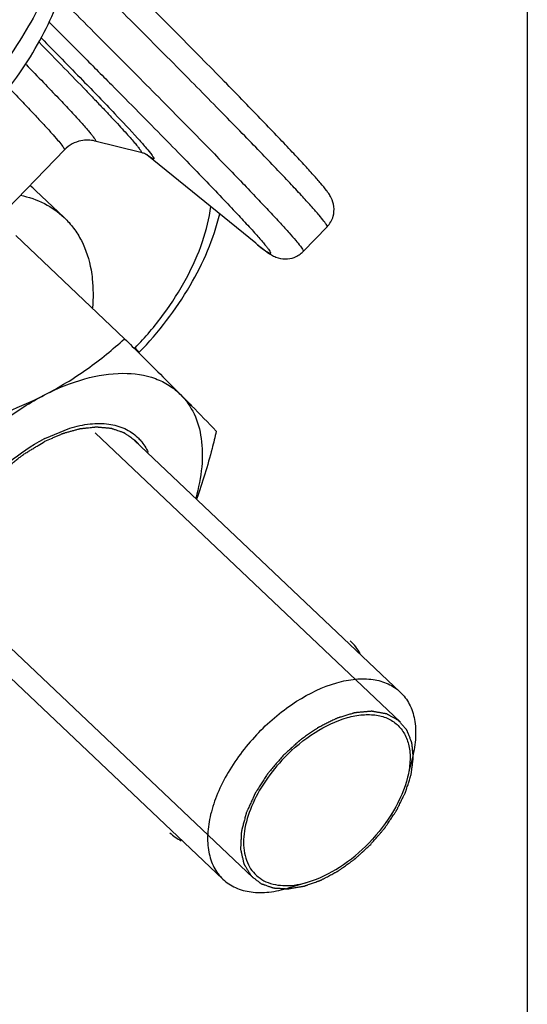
# Model space of a CAD drawing. Header units: millimetres. Extents: x 17 to 597, y 16 to 406.
# Tile 33 of 60: x 149 to 162, y 92 to 118. Entities that reach past the tile are written whole.
import ezdxf

# ---------------------------------------------------------------- set-up
doc = ezdxf.new("R2010")
doc.units = ezdxf.units.MM
doc.header["$LTSCALE"] = 32.67
doc.layers.get('0').update_dxf_attribs({"linetype": 'CONTINUOUS'})
doc.layers.add('CHAMFERS', color=7, linetype='CONTINUOUS')
doc.layers.add('ROUNDS', color=7, linetype='CONTINUOUS')

msp = doc.modelspace()

# ---------------------------------------------------------------- linework, layer by layer
at = {"color": 2, "linetype": 'Continuous'}
for p, q in [((162.193458, 395.911944), (162.193458, 15.911944)), ((158.819649, 99.630232), (150.687028, 107.333542)), ((154.895357, 95.487236), (146.77136, 103.182377))]:
    msp.add_line(p, q, dxfattribs=at)
at = {"color": 7, "linetype": 'Continuous'}
for p, q in [((151.90182, 114.798213), (150.686108, 115.102572)), ((149.873029, 114.867442), (146.480978, 111.360363)), ((154.963808, 112.379), (152.062443, 114.738137)), ((149.865328, 113.06598), (149.103479, 113.787612)), ((156.865281, 112.81918), (156.229941, 112.162294)), ((148.575777, 112.583069), (151.472431, 109.839326)), ((149.352516, 107.186188), (150.012979, 107.457811)), ((151.738699, 107.134299), (158.812342, 100.434064)), ((147.018666, 102.151215), (154.09231, 95.45098))]:
    msp.add_line(p, q, dxfattribs=at)
for centre, radius, start, end in [((147.599657, 112.199867), 2.18687, 46.550557, 51.7528302), ((151.44037, 103.13601), 4.556652, 117.2709608, 117.7535619), ((156.4921, 100.735986), 1.448729, 29.8502056, 47.1078369), ((153.658937, 97.743181), 1.438492, 227.2004774, 241.8545709)]:
    msp.add_arc(centre, radius, start, end, dxfattribs=at)
for points, knots in [([(148.700749, 113.658755), (148.921357, 113.611501), (149.343286, 113.468827), (149.709942, 113.213197), (149.865448, 113.065862)], [0, 0, 0, 0, 0.512951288, 1, 1, 1, 1]), ([(149.865448, 113.065862), (149.957597, 112.978555), (150.128566, 112.785398), (150.408212, 112.33223), (150.531561, 111.939499), (150.579837, 111.66959)], [0, 0, 0, 0, 0.239260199, 0.483197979, 1, 1, 1, 1]), ([(150.579837, 111.66959), (150.593936, 111.590762), (150.640785, 111.258179), (150.640616, 110.919765), (150.619896, 110.665027)], [0, 0, 0, 0, 0.23857446, 1, 1, 1, 1]), ([(149.340622, 108.342294), (149.736749, 108.546491), (150.482741, 109.001529), (151.15799, 109.554037), (151.472431, 109.839326)], [0, 0, 0, 0, 0.512115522, 1, 1, 1, 1]), ([(151.472431, 109.839326), (151.609986, 109.703177), (152.109096, 109.208569), (152.606971, 108.712702), (152.965639, 108.351352)], [0, 0, 0, 0, 0.275433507, 1, 1, 1, 1]), ([(149.340622, 108.342294), (149.684719, 108.51967), (150.362188, 108.798182), (151.378249, 108.96844), (152.157159, 108.85911), (152.66355, 108.612276), (152.873285, 108.444396), (152.965639, 108.351352)], [0, 0, 0, 0, 0.301011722, 0.56506335, 0.793182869, 0.898064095, 1, 1, 1, 1]), ([(145.753665, 104.633699), (145.938865, 105.020293), (146.390566, 105.776211), (147.238857, 106.795638), (148.226276, 107.675058), (148.963124, 108.1477), (149.340622, 108.342294)], [0, 0, 0, 0, 0.245489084, 0.501531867, 0.756780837, 1, 1, 1, 1]), ([(146.664448, 107.36089), (146.899999, 107.422218), (147.815696, 107.677957), (148.71156, 108.018023), (149.340622, 108.342294)], [0, 0, 0, 0, 0.255910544, 1, 1, 1, 1]), ([(152.965639, 108.351352), (153.062774, 108.25349), (153.381242, 107.931522), (153.697297, 107.607139), (153.914482, 107.379006)], [0, 0, 0, 0, 0.304469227, 1, 1, 1, 1]), ([(152.965639, 108.351352), (153.112617, 108.203274), (153.363035, 107.835987), (153.547546, 107.164747), (153.552321, 106.39751), (153.445196, 105.869749), (153.36725, 105.598082)], [0, 0, 0, 0, 0.215270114, 0.447974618, 0.708386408, 1, 1, 1, 1]), ([(150.012978, 107.457806), (150.189673, 107.511623), (150.533781, 107.586841), (151.036641, 107.589356), (151.479909, 107.471447), (151.724371, 107.308507), (151.824366, 107.212405)], [0, 0, 0, 0, 0.289957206, 0.549204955, 0.78228602, 1, 1, 1, 1]), ([(151.824366, 107.212405), (151.853, 107.184885), (151.963647, 107.067567), (152.050136, 106.928087), (152.09986, 106.817341)], [0, 0, 0, 0, 0.246505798, 1, 1, 1, 1]), ([(153.914482, 107.379006), (153.879096, 107.224345), (153.731958, 106.6142), (153.551553, 106.011455), (153.390019, 105.571116)], [0, 0, 0, 0, 0.25276453, 1, 1, 1, 1]), ([(146.602157, 103.856992), (146.683255, 104.186477), (146.955096, 104.854504), (147.57359, 105.767133), (148.369173, 106.569816), (148.993626, 106.997526), (149.318476, 107.168459)], [0, 0, 0, 0, 0.231874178, 0.487117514, 0.749157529, 1, 1, 1, 1])]:
    msp.add_open_spline(points, degree=3, knots=knots, dxfattribs=at)
at = {"color": 2, "linetype": 'Continuous'}
for points, knots in [([(149.353309, 107.109115), (149.412416, 107.135061), (149.501076, 107.173981), (149.619288, 107.22587), (149.693173, 107.25831), (149.752277, 107.28424), (149.785531, 107.298871), (149.807688, 107.308553), (149.818788, 107.313523), (149.829804, 107.317992), (149.844094, 107.321571), (149.862093, 107.326859), (149.890815, 107.334865), (149.926744, 107.345028), (149.984215, 107.361202), (150.05606, 107.381453), (150.127899, 107.401681), (150.18538, 107.41789), (150.221286, 107.427964), (150.250054, 107.436154), (150.267937, 107.440974), (150.282465, 107.445514), (150.292755, 107.447047), (150.302875, 107.448055), (150.323203, 107.450342), (150.353658, 107.453658), (150.394286, 107.458145), (150.434908, 107.462615), (150.489073, 107.468581), (150.543237, 107.474543), (150.597402, 107.48051), (150.631252, 107.484232), (150.65834, 107.487226), (150.678635, 107.489426), (150.695614, 107.491404), (150.709046, 107.492663), (150.719535, 107.49449), (150.728441, 107.49295), (150.740869, 107.492072), (150.756213, 107.490572), (150.774708, 107.488945), (150.79934, 107.486714), (150.830139, 107.483947), (150.879411, 107.479508), (150.928685, 107.475072), (150.97796, 107.470636), (151.014913, 107.467304), (151.05188, 107.463994), (151.079565, 107.461447), (151.098084, 107.459851), (151.105707, 107.459035), (151.112022, 107.458733), (151.117546, 107.457146), (151.126843, 107.453772), (151.140317, 107.449263), (151.161769, 107.441874), (151.18862, 107.432698), (151.231561, 107.417983), (151.285246, 107.399602), (151.338925, 107.381212), (151.381875, 107.36651), (151.408704, 107.357301), (151.430201, 107.349981), (151.443561, 107.345296), (151.453063, 107.342237), (151.458259, 107.340145), (151.462574, 107.336756), (151.468269, 107.332963), (151.48169, 107.323495), (151.501926, 107.309447), (151.528846, 107.290628), (151.555783, 107.271833), (151.591693, 107.246764), (151.654539, 107.202898), (151.708406, 107.165297), (151.744317, 107.14023)], [0, 0, 0, 0, 0.0625, 0.09375, 0.125, 0.140625, 0.15625, 0.16015625, 0.1640625, 0.16796875, 0.171875, 0.1796875, 0.1875, 0.203125, 0.21875, 0.25, 0.28125, 0.296875, 0.3125, 0.3203125, 0.328125, 0.33203125, 0.3359375, 0.33984375, 0.34375, 0.359375, 0.375, 0.390625, 0.40625, 0.4375, 0.453125, 0.46875, 0.4765625, 0.484375, 0.4921875, 0.49609375, 0.5, 0.50390625, 0.5078125, 0.515625, 0.5234375, 0.53125, 0.546875, 0.5625, 0.59375, 0.609375, 0.625, 0.640625, 0.65625, 0.66015625, 0.6640625, 0.666015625, 0.66796875, 0.671875, 0.6796875, 0.6875, 0.703125, 0.71875, 0.75, 0.78125, 0.796875, 0.8125, 0.8203125, 0.828125, 0.83203125, 0.833984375, 0.8359375, 0.83984375, 0.84375, 0.859375, 0.875, 0.890625, 0.90625, 0.9375, 1, 1, 1, 1]), ([(147.013048, 102.145284), (146.986973, 102.180767), (146.947862, 102.233993), (146.895713, 102.304959), (146.863121, 102.349314), (146.837045, 102.384796), (146.817494, 102.411413), (146.797921, 102.43801), (146.781679, 102.460236), (146.770996, 102.47457), (146.766197, 102.481304), (146.762673, 102.4855), (146.760641, 102.492891), (146.757896, 102.501482), (146.754343, 102.513033), (146.749866, 102.52744), (146.744508, 102.544741), (146.737359, 102.567805), (146.724851, 102.60817), (146.706981, 102.665832), (146.685535, 102.735026), (146.664101, 102.804227), (146.647989, 102.856107), (146.637305, 102.890726), (146.632769, 102.905103), (146.629338, 102.916715), (146.625181, 102.927925), (146.625179, 102.944812), (146.624503, 102.964704), (146.623836, 102.991356), (146.622922, 103.024627), (146.62186, 103.064571), (146.620432, 103.117823), (146.618652, 103.184391), (146.616868, 103.250958), (146.615445, 103.304212), (146.614369, 103.344149), (146.6135, 103.377444), (146.612741, 103.404047), (146.612348, 103.424089), (146.611459, 103.440507), (146.614908, 103.455736), (146.61763, 103.470599), (146.621281, 103.489302), (146.62984, 103.534088), (146.642763, 103.601311), (146.659945, 103.690915), (146.67714, 103.780527), (146.691468, 103.855202), (146.702928, 103.914942), (146.710095, 103.95228), (146.715819, 103.982149), (146.719418, 104.00082), (146.722248, 104.01575), (146.728859, 104.031284), (146.738665, 104.058188), (146.753596, 104.09677), (146.771118, 104.143004), (146.788745, 104.189256), (146.812211, 104.250919), (146.841557, 104.327999), (146.870899, 104.405079), (146.89437, 104.466743), (146.909048, 104.505283), (146.920771, 104.536114), (146.929615, 104.559242), (146.936822, 104.578499), (146.942952, 104.593941), (146.946555, 104.605423), (146.953954, 104.617288), (146.962494, 104.632974), (146.973623, 104.652627), (146.986784, 104.676192), (147.0044, 104.707619), (147.026396, 104.746899), (147.061603, 104.80975), (147.105611, 104.888311), (147.158408, 104.982591), (147.202446, 105.06114), (147.237585, 105.124017), (147.264188, 105.171075), (147.285568, 105.210605), (147.30851, 105.239896), (147.330433, 105.269594), (147.358185, 105.306578), (147.402394, 105.365829), (147.45772, 105.439868), (147.524091, 105.528721), (147.590439, 105.617588), (147.645826, 105.691593), (147.681646, 105.739789), (147.698369, 105.761936), (147.709048, 105.77694), (147.725827, 105.793952), (147.745519, 105.814592), (147.77193, 105.842033), (147.80489, 105.876362), (147.844465, 105.917545), (147.897224, 105.972459), (147.963175, 106.041101), (148.029124, 106.109744), (148.081885, 106.164656), (148.121453, 106.205846), (148.154436, 106.240152), (148.1808, 106.26764), (148.200634, 106.288139), (148.216968, 106.305592), (148.231481, 106.316807), (148.252879, 106.334337), (148.299458, 106.371904), (148.370971, 106.429979), (148.456849, 106.499551), (148.542714, 106.569147), (148.614262, 106.627161), (148.671522, 106.67352), (148.707257, 106.702616), (148.735966, 106.725614), (148.764232, 106.749628), (148.802741, 106.772381), (148.848541, 106.800627), (148.909751, 106.83796), (148.986215, 106.884738), (149.077992, 106.940824), (149.200354, 107.015623), (149.292127, 107.071717), (149.353309, 107.109115)], [0, 0, 0, 0, 0.03125, 0.046875, 0.0625, 0.0703125, 0.078125, 0.0859375, 0.09375, 0.09765625, 0.098632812, 0.099609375, 0.1015625, 0.103515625, 0.10546875, 0.109375, 0.11328125, 0.1171875, 0.125, 0.140625, 0.15625, 0.171875, 0.1875, 0.19140625, 0.1953125, 0.197265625, 0.19921875, 0.203125, 0.20703125, 0.2109375, 0.21875, 0.2265625, 0.234375, 0.25, 0.265625, 0.2734375, 0.28125, 0.2890625, 0.29296875, 0.296875, 0.30078125, 0.302734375, 0.3046875, 0.30859375, 0.3125, 0.328125, 0.34375, 0.359375, 0.375, 0.3828125, 0.390625, 0.39453125, 0.3984375, 0.400390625, 0.40234375, 0.40625, 0.4140625, 0.421875, 0.4296875, 0.4375, 0.453125, 0.46875, 0.4765625, 0.484375, 0.48828125, 0.4921875, 0.49609375, 0.498046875, 0.5, 0.501953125, 0.50390625, 0.5078125, 0.51171875, 0.515625, 0.5234375, 0.53125, 0.546875, 0.5625, 0.578125, 0.5859375, 0.59375, 0.6015625, 0.60546875, 0.609375, 0.6171875, 0.625, 0.640625, 0.65625, 0.671875, 0.6875, 0.6953125, 0.697265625, 0.69921875, 0.703125, 0.70703125, 0.7109375, 0.71875, 0.7265625, 0.734375, 0.75, 0.765625, 0.7734375, 0.78125, 0.7890625, 0.79296875, 0.796875, 0.80078125, 0.802734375, 0.8046875, 0.8125, 0.828125, 0.84375, 0.859375, 0.875, 0.8828125, 0.890625, 0.89453125, 0.8984375, 0.90625, 0.9140625, 0.921875, 0.9375, 0.953125, 0.96875, 1, 1, 1, 1]), ([(151.744317, 107.14023), (151.751858, 107.132958), (151.763167, 107.12204), (151.777861, 107.107111), (151.787028, 107.097704), (151.794105, 107.09005), (151.798682, 107.085123), (151.80204, 107.081556), (151.80649, 107.076603), (151.812393, 107.069966), (151.818287, 107.063384), (151.822753, 107.058343), (151.827973, 107.05217), (151.832708, 107.046664), (151.836373, 107.042374)], [0, 0, 0, 0, 0.25, 0.375, 0.5, 0.5625, 0.625, 0.65625, 0.6875, 0.75, 0.8125, 0.84375, 0.875, 1, 1, 1, 1]), ([(158.763597, 99.679365), (158.740555, 99.692008), (158.69447, 99.717293), (158.625343, 99.755221), (158.567736, 99.786826), (158.527414, 99.808954), (158.504368, 99.821592), (158.487097, 99.831089), (158.47266, 99.838943), (158.461213, 99.845362), (158.453823, 99.849065), (158.44845, 99.852734), (158.44111, 99.853821), (158.428609, 99.856173), (158.403363, 99.860556), (158.367424, 99.866986), (158.30985, 99.877179), (158.252297, 99.887399), (158.194736, 99.897609), (158.158763, 99.903994), (158.129981, 99.909096), (158.108401, 99.912936), (158.086798, 99.916728), (158.070662, 99.919704), (158.059801, 99.921483), (158.052807, 99.923157), (158.042266, 99.921693), (158.030037, 99.920766), (158.013585, 99.919241), (157.99307, 99.917434), (157.943793, 99.913014), (157.869895, 99.906421), (157.787774, 99.899066), (157.722087, 99.893215), (157.681016, 99.889491), (157.648197, 99.886664), (157.623477, 99.884128), (157.603214, 99.883337), (157.585621, 99.877272), (157.568269, 99.872156), (157.546497, 99.865436), (157.511708, 99.854866), (157.468205, 99.84159), (157.416009, 99.825686), (157.363811, 99.809775), (157.311614, 99.793867), (157.259415, 99.777952), (157.215921, 99.764711), (157.181116, 99.75407), (157.159384, 99.74753), (157.141949, 99.742044), (157.124695, 99.737488), (157.101831, 99.725133), (157.074698, 99.711865), (157.038413, 99.69363), (156.993094, 99.671022), (156.920564, 99.634746), (156.848039, 99.5985), (156.775512, 99.56224), (156.721117, 99.535058), (156.680323, 99.514638), (156.653122, 99.501076), (156.639532, 99.494205), (156.625901, 99.487681), (156.608266, 99.474439), (156.586038, 99.459443), (156.550576, 99.434579), (156.506214, 99.403797), (156.452994, 99.366731), (156.382028, 99.317356), (156.311067, 99.267961), (156.240097, 99.21859), (156.195759, 99.18769), (156.164685, 99.166145), (156.1492, 99.155257), (156.140268, 99.14922), (156.132171, 99.141328), (156.121765, 99.132098), (156.105273, 99.116976), (156.076339, 99.090677), (156.035043, 99.053022), (155.968948, 98.99282), (155.886336, 98.917553), (155.787199, 98.827238), (155.721109, 98.767027), (155.688063, 98.736922)], [0, 0, 0, 0, 0.03125, 0.0625, 0.09375, 0.109375, 0.1171875, 0.125, 0.1328125, 0.13671875, 0.140625, 0.142578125, 0.14453125, 0.1484375, 0.15625, 0.171875, 0.1875, 0.21875, 0.234375, 0.25, 0.2578125, 0.265625, 0.2734375, 0.28125, 0.283203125, 0.28515625, 0.2890625, 0.29296875, 0.296875, 0.3046875, 0.3125, 0.34375, 0.375, 0.390625, 0.40625, 0.4140625, 0.421875, 0.4296875, 0.43359375, 0.4375, 0.4453125, 0.453125, 0.46875, 0.484375, 0.5, 0.515625, 0.53125, 0.546875, 0.5546875, 0.5625, 0.56640625, 0.5703125, 0.578125, 0.5859375, 0.59375, 0.609375, 0.625, 0.65625, 0.671875, 0.6875, 0.703125, 0.70703125, 0.7109375, 0.71484375, 0.71875, 0.7265625, 0.734375, 0.75, 0.765625, 0.78125, 0.8125, 0.828125, 0.84375, 0.8515625, 0.85546875, 0.857421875, 0.859375, 0.86328125, 0.8671875, 0.875, 0.890625, 0.90625, 0.9375, 0.96875, 1, 1, 1, 1]), ([(158.026942, 96.380546), (158.058187, 96.416914), (158.120678, 96.48965), (158.198789, 96.58057), (158.261281, 96.653305), (158.300332, 96.698767), (158.331589, 96.735129), (158.354986, 96.762423), (158.374629, 96.785098), (158.390017, 96.803394), (158.40245, 96.816688), (158.411479, 96.831617), (158.424708, 96.850951), (158.440835, 96.875314), (158.460363, 96.904466), (158.486338, 96.943365), (158.518829, 96.991978), (158.557809, 97.050319), (158.59679, 97.108658), (158.629277, 97.157274), (158.65526, 97.196168), (158.674766, 97.225334), (158.690961, 97.249654), (158.702414, 97.266648), (158.708777, 97.276407), (158.714061, 97.283589), (158.71739, 97.291296), (158.722511, 97.301388), (158.731154, 97.319136), (158.743668, 97.344445), (158.758614, 97.374835), (158.778566, 97.415348), (158.803498, 97.465992), (158.83342, 97.526764), (158.86334, 97.587536), (158.888278, 97.638179), (158.908219, 97.678693), (158.923198, 97.709082), (158.935607, 97.734393), (158.944438, 97.752138), (158.949258, 97.762235), (158.953511, 97.769927), (158.955327, 97.777165), (158.958598, 97.786975), (158.963927, 97.804067), (158.971747, 97.828523), (158.981042, 97.857854), (158.993467, 97.896968), (159.008987, 97.945858), (159.027616, 98.004527), (159.046242, 98.063195), (159.061768, 98.112086), (159.07418, 98.151198), (159.083513, 98.180536), (159.091216, 98.204968), (159.096754, 98.222104), (159.09969, 98.231844), (159.102537, 98.239294), (159.102917, 98.24619), (159.104283, 98.255578), (159.106274, 98.271918), (159.109328, 98.295307), (159.112902, 98.323353), (159.117699, 98.360756), (159.123685, 98.407507), (159.130873, 98.463609), (159.138059, 98.51971), (159.144051, 98.566463), (159.148836, 98.60386), (159.152449, 98.631922), (159.155382, 98.655263), (159.157588, 98.671689), (159.158609, 98.680939), (159.160051, 98.688258), (159.158909, 98.69412), (159.158287, 98.702445), (159.156779, 98.716775), (159.154845, 98.737372), (159.15243, 98.762034), (159.149243, 98.794937), (159.145248, 98.836058), (159.140459, 98.885406), (159.135667, 98.934753), (159.131678, 98.975878), (159.128478, 99.008772), (159.126103, 99.033458), (159.124045, 99.053983), (159.122758, 99.068442), (159.121783, 99.076561), (159.121726, 99.083053), (159.119093, 99.088004), (159.116481, 99.095144), (159.111491, 99.107387), (159.104582, 99.125009), (159.096198, 99.146099), (159.085051, 99.174238), (159.071106, 99.209406), (159.054378, 99.25161), (159.037647, 99.293812), (159.023708, 99.328984), (159.012549, 99.357115), (159.004203, 99.378232), (158.997174, 99.395766), (158.992398, 99.408166), (158.989444, 99.415055), (158.987863, 99.420777), (158.983855, 99.424376), (158.979357, 99.429916), (158.971092, 99.439266), (158.95949, 99.452804), (158.94548, 99.468971), (158.926831, 99.490555), (158.90351, 99.517525), (158.866201, 99.560683), (158.819562, 99.614629), (158.782252, 99.657786), (158.763597, 99.679365)], [0, 0, 0, 0, 0.03125, 0.0625, 0.078125, 0.09375, 0.1015625, 0.109375, 0.1171875, 0.12109375, 0.125, 0.12890625, 0.1328125, 0.140625, 0.1484375, 0.15625, 0.171875, 0.1875, 0.203125, 0.21875, 0.2265625, 0.234375, 0.2421875, 0.24609375, 0.248046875, 0.25, 0.251953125, 0.25390625, 0.2578125, 0.265625, 0.2734375, 0.28125, 0.296875, 0.3125, 0.328125, 0.34375, 0.3515625, 0.359375, 0.3671875, 0.37109375, 0.373046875, 0.375, 0.376953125, 0.37890625, 0.3828125, 0.390625, 0.3984375, 0.40625, 0.421875, 0.4375, 0.453125, 0.46875, 0.4765625, 0.484375, 0.4921875, 0.49609375, 0.498046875, 0.5, 0.501953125, 0.50390625, 0.5078125, 0.515625, 0.5234375, 0.53125, 0.546875, 0.5625, 0.578125, 0.59375, 0.6015625, 0.609375, 0.6171875, 0.62109375, 0.623046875, 0.625, 0.626953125, 0.62890625, 0.6328125, 0.640625, 0.6484375, 0.65625, 0.671875, 0.6875, 0.703125, 0.71875, 0.7265625, 0.734375, 0.7421875, 0.74609375, 0.748046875, 0.75, 0.751953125, 0.75390625, 0.7578125, 0.765625, 0.7734375, 0.78125, 0.796875, 0.8125, 0.828125, 0.84375, 0.8515625, 0.859375, 0.8671875, 0.87109375, 0.873046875, 0.875, 0.876953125, 0.87890625, 0.8828125, 0.890625, 0.8984375, 0.90625, 0.921875, 0.9375, 0.96875, 1, 1, 1, 1]), ([(155.688063, 98.736922), (155.658568, 98.702234), (155.599576, 98.632858), (155.511091, 98.528794), (155.437348, 98.442076), (155.378367, 98.372696), (155.341473, 98.329347), (155.315708, 98.298975), (155.30089, 98.281663), (155.291854, 98.270741), (155.284107, 98.262236), (155.278254, 98.252885), (155.267682, 98.236668), (155.246772, 98.20413), (155.216778, 98.157702), (155.168857, 98.083385), (155.120912, 98.009078), (155.072987, 97.934766), (155.037009, 97.879038), (155.007132, 97.832578), (154.982996, 97.795456), (154.968446, 97.77215), (154.95558, 97.753746), (154.949287, 97.739282), (154.942653, 97.724885), (154.92956, 97.696057), (154.909847, 97.65283), (154.883605, 97.595185), (154.848599, 97.518328), (154.813608, 97.441472), (154.778585, 97.36461), (154.756763, 97.316586), (154.739151, 97.278132), (154.726367, 97.249388), (154.714359, 97.225129), (154.710316, 97.206977), (154.705302, 97.188606), (154.699366, 97.165718), (154.689683, 97.129054), (154.677643, 97.083239), (154.663168, 97.028255), (154.6487, 96.973273), (154.634232, 96.91829), (154.619759, 96.863306), (154.607713, 96.81749), (154.598043, 96.780828), (154.592074, 96.757937), (154.587127, 96.739571), (154.584699, 96.729349), (154.582515, 96.722362), (154.582409, 96.718114), (154.581996, 96.710611), (154.581331, 96.695653), (154.580297, 96.674259), (154.578689, 96.640043), (154.576663, 96.597268), (154.57343, 96.528831), (154.570196, 96.460394), (154.566959, 96.391956), (154.564943, 96.349186), (154.563315, 96.31496), (154.562332, 96.293591), (154.561466, 96.276445), (154.561037, 96.263725), (154.559977, 96.252682), (154.562015, 96.245669), (154.56433, 96.234682), (154.568114, 96.218397), (154.572981, 96.196572), (154.577896, 96.174776), (154.584433, 96.145705), (154.59261, 96.10937), (154.60569, 96.051233), (154.618768, 95.993093), (154.630218, 95.942226), (154.63675, 95.913152), (154.641678, 95.891367), (154.645695, 95.873149), (154.648682, 95.86052), (154.650115, 95.85311), (154.654303, 95.847645), (154.658594, 95.840148), (154.665987, 95.828525), (154.675048, 95.813868), (154.685999, 95.796335), (154.700573, 95.772938), (154.726089, 95.732002), (154.762535, 95.673518), (154.806272, 95.603339), (154.83543, 95.556553), (154.850009, 95.53316)], [0, 0, 0, 0, 0.03125, 0.0625, 0.09375, 0.109375, 0.125, 0.1328125, 0.13671875, 0.140625, 0.142578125, 0.14453125, 0.1484375, 0.15625, 0.171875, 0.1875, 0.21875, 0.234375, 0.25, 0.265625, 0.2734375, 0.28125, 0.28515625, 0.2890625, 0.29296875, 0.296875, 0.3125, 0.328125, 0.34375, 0.375, 0.390625, 0.40625, 0.4140625, 0.421875, 0.4296875, 0.43359375, 0.4375, 0.4453125, 0.453125, 0.46875, 0.484375, 0.5, 0.515625, 0.53125, 0.546875, 0.5546875, 0.5625, 0.56640625, 0.5703125, 0.571289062, 0.572265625, 0.57421875, 0.578125, 0.5859375, 0.59375, 0.609375, 0.625, 0.65625, 0.671875, 0.6875, 0.6953125, 0.703125, 0.70703125, 0.7109375, 0.71484375, 0.716796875, 0.71875, 0.7265625, 0.734375, 0.7421875, 0.75, 0.765625, 0.78125, 0.8125, 0.828125, 0.8359375, 0.84375, 0.8515625, 0.85546875, 0.857421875, 0.859375, 0.86328125, 0.8671875, 0.875, 0.8828125, 0.890625, 0.90625, 0.9375, 0.96875, 1, 1, 1, 1]), ([(154.850009, 95.53316), (154.871448, 95.516613), (154.914324, 95.48352), (154.96792, 95.442153), (155.010797, 95.409061), (155.037593, 95.388375), (155.059036, 95.371834), (155.0751, 95.359407), (155.088546, 95.349119), (155.097841, 95.341784), (155.103335, 95.337801), (155.106941, 95.334225), (155.112515, 95.332901), (155.11926, 95.330349), (155.131385, 95.32625), (155.148538, 95.320203), (155.169193, 95.313028), (155.196708, 95.303432), (155.231111, 95.291448), (155.272391, 95.277063), (155.313672, 95.26268), (155.348071, 95.25069), (155.375595, 95.241107), (155.396223, 95.233895), (155.41346, 95.227962), (155.425435, 95.22366), (155.432419, 95.221433), (155.437261, 95.219111), (155.443614, 95.219279), (155.451558, 95.218634), (155.465706, 95.21791), (155.485788, 95.216664), (155.509942, 95.21526), (155.542127, 95.213356), (155.582366, 95.210987), (155.630649, 95.208139), (155.678934, 95.205293), (155.71917, 95.202918), (155.751362, 95.201026), (155.775496, 95.199583), (155.79564, 95.198457), (155.809676, 95.19752), (155.817799, 95.197217), (155.823603, 95.196333), (155.830507, 95.197962), (155.839329, 95.199257), (155.854946, 95.201932), (155.877162, 95.205539), (155.903862, 95.20996), (155.939448, 95.215823), (155.983935, 95.223161), (156.037317, 95.231963), (156.0907, 95.240767), (156.135185, 95.2481), (156.170775, 95.253975), (156.197461, 95.258358), (156.219719, 95.262084), (156.235262, 95.264547), (156.244203, 95.266181), (156.25074, 95.266769), (156.257923, 95.269795), (156.267274, 95.272979), (156.283745, 95.278947), (156.307219, 95.287266), (156.335411, 95.297337), (156.372993, 95.310735), (156.419972, 95.327493), (156.476347, 95.347597), (156.532722, 95.367703), (156.579701, 95.384455), (156.617284, 95.397864), (156.645471, 95.4079), (156.668964, 95.416331), (156.6854, 95.422098), (156.694807, 95.425604), (156.701819, 95.427641), (156.708996, 95.431944), (156.718509, 95.436892), (156.735183, 95.445918), (156.758988, 95.45862), (156.78756, 95.473944), (156.825655, 95.494348), (156.873274, 95.519863), (156.930417, 95.550477), (156.987559, 95.581092), (157.035178, 95.606602), (157.073272, 95.627016), (157.101846, 95.642308), (157.125648, 95.655112), (157.142328, 95.663956), (157.15183, 95.669196), (157.15904, 95.672601), (157.16593, 95.678012), (157.175228, 95.684527), (157.191447, 95.696255), (157.214644, 95.712839), (157.24247, 95.732812), (157.279574, 95.759417), (157.325953, 95.792683), (157.381609, 95.832598), (157.437265, 95.872512), (157.483643, 95.905781), (157.520751, 95.932379), (157.548565, 95.952377), (157.571796, 95.968883), (157.590264, 95.982444), (157.604434, 95.991641), (157.617388, 96.004557), (157.635085, 96.020479), (157.65706, 96.040828), (157.683492, 96.065056), (157.718714, 96.097426), (157.762749, 96.137866), (157.8332, 96.202583), (157.921265, 96.283475), (157.991716, 96.348189), (158.026942, 96.380546)], [0, 0, 0, 0, 0.03125, 0.0625, 0.078125, 0.09375, 0.1015625, 0.109375, 0.1171875, 0.12109375, 0.123046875, 0.125, 0.126953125, 0.12890625, 0.1328125, 0.140625, 0.1484375, 0.15625, 0.171875, 0.1875, 0.203125, 0.21875, 0.2265625, 0.234375, 0.2421875, 0.24609375, 0.248046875, 0.25, 0.251953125, 0.25390625, 0.2578125, 0.265625, 0.2734375, 0.28125, 0.296875, 0.3125, 0.328125, 0.34375, 0.3515625, 0.359375, 0.3671875, 0.37109375, 0.373046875, 0.375, 0.376953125, 0.37890625, 0.3828125, 0.390625, 0.3984375, 0.40625, 0.421875, 0.4375, 0.453125, 0.46875, 0.4765625, 0.484375, 0.4921875, 0.49609375, 0.498046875, 0.5, 0.501953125, 0.50390625, 0.5078125, 0.515625, 0.5234375, 0.53125, 0.546875, 0.5625, 0.578125, 0.59375, 0.6015625, 0.609375, 0.6171875, 0.62109375, 0.623046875, 0.625, 0.626953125, 0.62890625, 0.6328125, 0.640625, 0.6484375, 0.65625, 0.671875, 0.6875, 0.703125, 0.71875, 0.7265625, 0.734375, 0.7421875, 0.74609375, 0.748046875, 0.75, 0.751953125, 0.75390625, 0.7578125, 0.765625, 0.7734375, 0.78125, 0.796875, 0.8125, 0.828125, 0.84375, 0.8515625, 0.859375, 0.8671875, 0.87109375, 0.875, 0.87890625, 0.8828125, 0.890625, 0.8984375, 0.90625, 0.921875, 0.9375, 0.96875, 1, 1, 1, 1])]:
    msp.add_open_spline(points, degree=3, knots=knots, dxfattribs=at)
at = {"layer": 'CHAMFERS', "color": 7, "linetype": 'Continuous'}
for p, q in [((159.138405, 98.703019), (159.006601, 98.167198)), ((155.838478, 95.219185), (156.366371, 95.379826))]:
    msp.add_line(p, q, dxfattribs=at)
for points, knots in [([(155.045756, 99.359614), (155.34804, 99.672149), (155.989013, 100.205826), (156.899544, 100.651046), (157.606845, 100.793591), (158.07562, 100.789392), (158.488912, 100.675685), (158.717866, 100.523541), (158.812331, 100.434052)], [0, 0, 0, 0, 0.305887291, 0.581634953, 0.702395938, 0.810706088, 0.908457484, 1, 1, 1, 1]), ([(158.812331, 100.434052), (158.90929, 100.342201), (159.077343, 100.114635), (159.212356, 99.694037), (159.235339, 99.210363), (159.180874, 98.875648), (159.138399, 98.703017)], [0, 0, 0, 0, 0.217708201, 0.45089519, 0.710206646, 1, 1, 1, 1]), ([(155.732123, 98.692532), (155.975651, 98.944318), (156.492026, 99.373643), (157.225918, 99.730132), (157.795099, 99.841387), (158.171429, 99.834632), (158.50221, 99.738843), (158.683967, 99.613209), (158.758561, 99.53979)], [0, 0, 0, 0, 0.306425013, 0.582248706, 0.702841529, 0.810899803, 0.908441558, 1, 1, 1, 1]), ([(155.045756, 99.359614), (154.735318, 99.03865), (154.328375, 98.512586), (153.942053, 97.751133), (153.753842, 97.197338), (153.66916, 96.670355), (153.692865, 96.188343), (153.828, 95.769343), (153.99564, 95.54258), (154.092321, 95.450992)], [0, 0, 0, 0, 0.305148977, 0.448853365, 0.582204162, 0.703226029, 0.811545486, 0.908991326, 1, 1, 1, 1]), ([(158.758561, 99.53979), (158.833802, 99.465733), (158.963572, 99.28364), (159.066994, 98.950129), (159.083416, 98.5678), (159.040105, 98.30343), (159.006574, 98.167133)], [0, 0, 0, 0, 0.2176891, 0.451175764, 0.710579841, 1, 1, 1, 1]), ([(155.732123, 98.692532), (155.544169, 98.498204), (155.209696, 98.088082), (154.841822, 97.423764), (154.64061, 96.768618), (154.629382, 96.24704), (154.731991, 95.895383), (154.855298, 95.677851), (155.025453, 95.502862), (155.315898, 95.32863), (155.786875, 95.248464), (156.168204, 95.319564), (156.366127, 95.379761)], [0, 0, 0, 0, 0.162824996, 0.316883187, 0.454605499, 0.572252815, 0.624461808, 0.673568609, 0.721344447, 0.76982281, 0.875405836, 1, 1, 1, 1]), ([(159.006574, 98.167133), (158.929455, 97.853666), (158.649933, 97.222784), (158.230577, 96.681031), (157.982882, 96.424936)], [0, 0, 0, 0, 0.475358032, 1, 1, 1, 1]), ([(156.366127, 95.379761), (156.660196, 95.469201), (157.247217, 95.762553), (157.747036, 96.181092), (157.982882, 96.424936)], [0, 0, 0, 0, 0.475355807, 1, 1, 1, 1]), ([(154.092321, 95.450992), (154.18928, 95.359141), (154.425634, 95.203683), (154.852924, 95.091652), (155.337134, 95.09491), (155.668404, 95.167435), (155.838481, 95.219196)], [0, 0, 0, 0, 0.217708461, 0.450895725, 0.71020755, 1, 1, 1, 1])]:
    msp.add_open_spline(points, degree=3, knots=knots, dxfattribs=at)
at = {"layer": 'ROUNDS', "color": 9, "linetype": 'Continuous'}
msp.add_line((151.736588, 109.577513), (151.752885, 109.594363), dxfattribs=at)
at = {"layer": 'ROUNDS', "color": 7, "linetype": 'Continuous'}
msp.add_line((151.850565, 109.464549), (151.86315, 109.477561), dxfattribs=at)
at = {"layer": 'ROUNDS', "color": 9, "linetype": 'Continuous'}
msp.add_arc((150.406043, 113.402827), 2.232133, 37.6677335, 38.06514, dxfattribs=at)
for points, knots in [([(149.393079, 121.664448), (149.504015, 121.555701), (149.686948, 121.263216), (149.777912, 120.715921), (149.713853, 120.071724), (149.501895, 119.344109), (149.149504, 118.552762), (148.667334, 117.72202), (148.07079, 116.878832), (147.61538, 116.333694), (147.372654, 116.064381)], [0, 0, 0, 0, 0.073299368, 0.15704881, 0.257444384, 0.376430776, 0.513198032, 0.665233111, 0.828931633, 1, 1, 1, 1]), ([(156.865278, 112.819183), (156.868967, 112.822999), (156.865749, 112.842525), (156.850304, 112.870339), (156.821332, 112.9156), (156.755572, 113.003195), (156.635534, 113.14832), (156.447143, 113.362667), (156.20114, 113.633001), (155.898175, 113.958223), (155.538832, 114.337659), (155.123962, 114.770335), (154.654528, 115.255221), (153.924063, 116.003881), (152.883458, 117.059946), (151.488137, 118.463333), (150.491955, 119.458277), (149.9633, 119.984862)], [0, 0, 0, 0, 0.001598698, 0.004910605, 0.010181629, 0.017458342, 0.038069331, 0.066757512, 0.103471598, 0.148133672, 0.200641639, 0.260872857, 0.328686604, 0.403921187, 0.575924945, 0.775251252, 1, 1, 1, 1]), ([(149.731644, 118.925586), (150.230881, 118.427587), (151.170987, 117.487252), (152.486932, 116.161532), (153.467276, 115.164778), (154.154765, 114.458672), (154.596214, 114.001629), (154.986144, 113.593905), (155.323705, 113.236411), (155.608151, 112.930012), (155.83897, 112.675309), (156.015605, 112.473275), (156.127991, 112.336436), (156.189461, 112.253698), (156.216403, 112.210948), (156.230831, 112.184419), (156.23347, 112.165949), (156.229938, 112.162296)], [0, 0, 0, 0, 0.225285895, 0.424809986, 0.596781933, 0.671945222, 0.739664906, 0.799789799, 0.852188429, 0.896745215, 0.933366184, 0.961978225, 0.98253642, 0.989797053, 0.995060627, 0.998376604, 1, 1, 1, 1]), ([(149.470771, 118.260306), (149.756289, 117.974934), (150.307418, 117.423106), (151.10251, 116.623663), (151.835307, 115.88327), (152.503521, 115.204249), (153.105068, 114.588731), (153.63808, 114.038647), (154.100919, 113.555738), (154.492155, 113.141516), (154.772056, 112.839126), (154.958868, 112.632146), (155.071856, 112.504303), (155.166205, 112.394411), (155.241913, 112.302801), (155.298912, 112.228951), (155.334212, 112.179249), (155.352425, 112.146844), (155.360821, 112.130068), (155.365115, 112.105057), (155.340006, 112.108311), (155.323014, 112.116123), (155.290093, 112.133156), (155.239329, 112.16671), (155.163727, 112.221106), (155.069753, 112.293619), (155.001225, 112.348577), (154.963807, 112.379001)], [0, 0, 0, 0, 0.134413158, 0.259685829, 0.375426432, 0.481273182, 0.576895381, 0.661996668, 0.736313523, 0.799616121, 0.85171285, 0.873509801, 0.892451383, 0.908525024, 0.92172428, 0.932047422, 0.939505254, 0.942174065, 0.944155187, 0.946271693, 0.948376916, 0.95035023, 0.953010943, 0.960452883, 0.97075989, 0.983942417, 1, 1, 1, 1]), ([(149.197114, 117.729217), (149.421545, 117.501), (149.840274, 117.073641), (150.342507, 116.555915), (150.697921, 116.185609), (150.929597, 115.942216), (151.137278, 115.721836), (151.32072, 115.524732), (151.479721, 115.351147), (151.614084, 115.2013), (151.723753, 115.07538), (151.808475, 114.973586), (151.863157, 114.903314), (151.893526, 114.858972), (151.908147, 114.835086), (151.91579, 114.817721), (151.920063, 114.804333), (151.912428, 114.79536), (151.905446, 114.797307), (151.901817, 114.798216)], [0, 0, 0, 0, 0.238865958, 0.446493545, 0.5382808, 0.621900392, 0.697257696, 0.76426229, 0.822838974, 0.872923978, 0.914463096, 0.947425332, 0.971799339, 0.98077981, 0.987646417, 0.992451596, 0.995366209, 0.997208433, 1, 1, 1, 1]), ([(149.260967, 117.838246), (149.627554, 117.466387), (150.281392, 116.799884), (151.13458, 115.914771), (151.689718, 115.324011), (152.004186, 114.971609), (152.118271, 114.836733), (152.163424, 114.779064)], [0, 0, 0, 0, 0.371399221, 0.664060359, 0.87441259, 0.947905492, 1, 1, 1, 1]), ([(148.850803, 117.138775), (149.006278, 116.978893), (149.295655, 116.680051), (149.695458, 116.262258), (149.986659, 115.953091), (150.185786, 115.737714), (150.310162, 115.601143), (150.417399, 115.481092), (150.507447, 115.377646), (150.580174, 115.290976), (150.635817, 115.220996), (150.673919, 115.168246), (150.695046, 115.133697), (150.701843, 115.114749), (150.702285, 115.104943), (150.694575, 115.100412), (150.689206, 115.101798), (150.686105, 115.102575)], [0, 0, 0, 0, 0.241414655, 0.450309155, 0.625978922, 0.701163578, 0.767833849, 0.825934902, 0.875422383, 0.916270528, 0.948465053, 0.972022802, 0.987057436, 0.991529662, 0.994301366, 0.99653906, 1, 1, 1, 1]), ([(148.410202, 116.501859), (148.527747, 116.380027), (148.74728, 116.151474), (149.051876, 115.830486), (149.30878, 115.555347), (149.517476, 115.326653), (149.677373, 115.145364), (149.779359, 115.022655), (149.835285, 114.948677), (149.860012, 114.910447), (149.873146, 114.887114), (149.876118, 114.870635), (149.873029, 114.867443)], [0, 0, 0, 0, 0.230829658, 0.432106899, 0.603340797, 0.744125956, 0.854138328, 0.933179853, 0.961075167, 0.981271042, 0.993942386, 1, 1, 1, 1]), ([(152.168543, 114.666488), (152.164088, 114.66937), (152.144113, 114.682554), (152.124548, 114.696349), (152.109453, 114.707263)], [0, 0, 0, 0, 0.221694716, 1, 1, 1, 1]), ([(152.172928, 114.766842), (152.184747, 114.751528), (152.205271, 114.72425), (152.230177, 114.68752), (152.244489, 114.6627), (152.250223, 114.647364), (152.251681, 114.6397), (152.250386, 114.633484), (152.245144, 114.630424), (152.238068, 114.630835), (152.223852, 114.634715), (152.200077, 114.646778), (152.180218, 114.658935), (152.168543, 114.666488)], [0, 0, 0, 0, 0.234694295, 0.41391979, 0.53849451, 0.581076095, 0.61165539, 0.633047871, 0.65257464, 0.679140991, 0.71696518, 0.831295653, 1, 1, 1, 1]), ([(151.752885, 109.594363), (152.02475, 109.875447), (152.524263, 110.464693), (153.131301, 111.41552), (153.563127, 112.38225), (153.728614, 113.043147), (153.770106, 113.361859)], [0, 0, 0, 0, 0.270468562, 0.532454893, 0.777702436, 1, 1, 1, 1]), ([(151.752885, 109.594363), (151.769067, 109.57806), (151.791717, 109.555138), (151.819372, 109.526608), (151.835292, 109.510055), (151.847102, 109.49716), (151.856642, 109.487198), (151.860007, 109.481898), (151.863783, 109.478233), (151.863147, 109.477564)], [0, 0, 0, 0, 0.428530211, 0.600557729, 0.742650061, 0.854087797, 0.934268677, 0.98278412, 1, 1, 1, 1])]:
    msp.add_open_spline(points, degree=3, knots=knots, dxfattribs=at)
at = {"layer": 'ROUNDS', "color": 7, "linetype": 'Continuous'}
for points, knots in [([(147.379116, 115.332778), (147.636466, 115.598855), (148.121687, 116.143886), (148.760584, 116.999302), (149.284376, 117.860721), (149.675709, 118.706186), (149.919159, 119.524261), (149.99282, 120.313614), (149.869941, 120.943291), (149.640332, 121.384564), (149.481683, 121.577609), (149.39308, 121.664449)], [0, 0, 0, 0, 0.153575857, 0.302326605, 0.442389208, 0.571106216, 0.687843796, 0.79487865, 0.897264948, 0.948528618, 1, 1, 1, 1]), ([(156.865281, 112.81918), (156.940449, 112.896896), (157.040937, 113.073464), (157.060567, 113.355627), (156.994825, 113.55979), (156.911974, 113.696678), (156.821297, 113.822286), (156.685805, 113.987254), (156.48572, 114.215907), (156.231729, 114.495239), (155.921018, 114.828859), (155.552951, 115.217369), (155.127849, 115.660462), (154.646438, 116.157362), (153.896365, 116.925503), (152.826747, 118.010067), (151.39161, 119.452215), (150.36663, 120.475004), (149.82258, 121.016438)], [0, 0, 0, 0, 0.029115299, 0.052008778, 0.074410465, 0.085597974, 0.095037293, 0.116104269, 0.143052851, 0.176855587, 0.217764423, 0.265818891, 0.320969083, 0.383115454, 0.452125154, 0.61007756, 0.793308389, 1, 1, 1, 1]), ([(150.686108, 115.102572), (150.565502, 115.132767), (150.349579, 115.136307), (150.070848, 115.034022), (149.933269, 114.929725), (149.873029, 114.867442)], [0, 0, 0, 0, 0.423322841, 0.704974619, 1, 1, 1, 1]), ([(152.08888, 114.724095), (152.090385, 114.723064), (152.099482, 114.71706), (152.072697, 114.733622), (152.057475, 114.740918), (152.021206, 114.758745), (151.970811, 114.778439), (151.927654, 114.791745), (151.90182, 114.798213)], [0, 0, 0, 0, 0.025731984, 0.108338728, 0.210592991, 0.373377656, 0.624428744, 1, 1, 1, 1]), ([(151.86315, 109.477561), (152.381032, 110.013005), (153.264816, 111.158573), (153.846463, 112.494259), (154.008654, 113.163565)], [0, 0, 0, 0, 0.519615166, 1, 1, 1, 1]), ([(154.963808, 112.379), (155.024803, 112.329405), (155.136542, 112.240353), (155.27703, 112.136692), (155.393452, 112.063192), (155.536988, 111.99106), (155.746653, 111.946926), (156.010604, 111.993458), (156.163418, 112.093516), (156.229941, 112.162294)], [0, 0, 0, 0, 0.164191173, 0.298423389, 0.364379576, 0.45153084, 0.633229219, 0.800154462, 1, 1, 1, 1])]:
    msp.add_open_spline(points, degree=3, knots=knots, dxfattribs=at)

doc.saveas('drawing.dxf')
